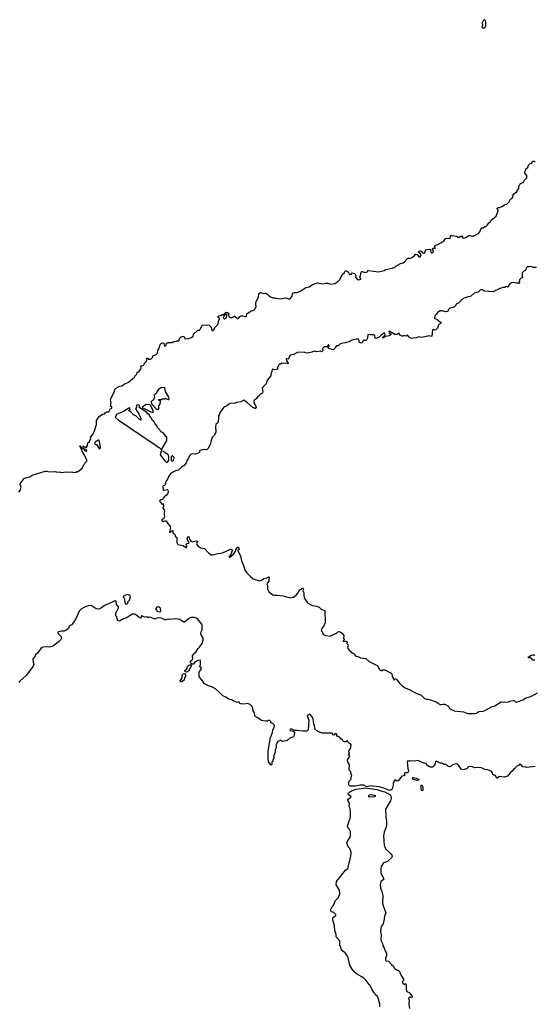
# Model space of a CAD drawing. Extents: x 2029826 to 2248070, y 228728 to 402406.
# Tile 96 of 256: x 2057553 to 2066748, y 308307 to 325910. Entities that reach past the tile are written whole.
import ezdxf

# ---------------------------------------------------------------- set-up
doc = ezdxf.new("R2010")
doc.units = 0

msp = doc.modelspace()

# ---------------------------------------------------------------- linework, layer by layer
at = {"layer": '0CON10XD'}
for points in [[(2065845, 325759), (2065855, 325763), (2065869, 325775), (2065884, 325805), (2065883, 325865), (2065875, 325890), (2065855, 325910), (2065835, 325890), (2065818, 325855), (2065820, 325815), (2065810, 325785), (2065825, 325763), (2065845, 325759)], [(2058674, 318184), (2058658, 318228), (2058625, 318288), (2058635, 318290), (2058663, 318243), (2058690, 318240), (2058710, 318215), (2058745, 318190), (2058752, 318205), (2058746, 318226), (2058690, 318240), (2058688, 318285), (2058695, 318292), (2058725, 318268), (2058745, 318269), (2058764, 318296), (2058768, 318345), (2058785, 318360), (2058793, 318353), (2058800, 318355), (2058802, 318375), (2058822, 318415), (2058818, 318435), (2058834, 318466), (2058866, 318504), (2058897, 318575), (2058927, 318673), (2058927, 318745), (2058974, 318816), (2059035, 318856), (2059067, 318863), (2059085, 318888), (2059105, 318900), (2059145, 318900), (2059175, 318960), (2059200, 318965), (2059200, 318985), (2059173, 319003), (2059189, 319065), (2059177, 319115), (2059185, 319150), (2059212, 319185), (2059212, 319195), (2059248, 319262), (2059255, 319302), (2059262, 319315), (2059299, 319341), (2059335, 319360), (2059375, 319363), (2059418, 319392), (2059495, 319430), (2059605, 319520), (2059610, 319535), (2059647, 319573), (2059654, 319606), (2059680, 319615), (2059710, 319655), (2059722, 319678), (2059720, 319715), (2059766, 319734), (2059778, 319745), (2059785, 319770), (2059815, 319800), (2059828, 319825), (2059819, 319845), (2059825, 319856), (2059845, 319858), (2059855, 319840), (2059895, 319840), (2059928, 319872), (2059932, 319895), (2059944, 319906), (2059990, 319925), (2060015, 319950), (2060023, 319995), (2060040, 320025), (2060061, 320105), (2060084, 320126), (2060097, 320133), (2060128, 320128), (2060133, 320093), (2060142, 320082), (2060155, 320080), (2060168, 320092), (2060170, 320115), (2060185, 320130), (2060205, 320130), (2060215, 320140), (2060275, 320140), (2060285, 320150), (2060315, 320150), (2060323, 320157), (2060355, 320160), (2060365, 320170), (2060395, 320170), (2060400, 320175), (2060400, 320205), (2060435, 320240), (2060453, 320247), (2060485, 320250), (2060502, 320212), (2060515, 320202), (2060575, 320208), (2060605, 320220), (2060615, 320230), (2060625, 320230), (2060650, 320255), (2060660, 320285), (2060735, 320360), (2060765, 320360), (2060775, 320370), (2060815, 320450), (2060905, 320452), (2060937, 320447), (2060972, 320415), (2060988, 320358), (2061005, 320350), (2061028, 320372), (2061042, 320408), (2061087, 320453), (2061107, 320503), (2061110, 320545), (2061120, 320555), (2061120, 320565), (2061092, 320592), (2061092, 320598), (2061113, 320617), (2061145, 320620), (2061175, 320640), (2061208, 320642), (2061212, 320658), (2061245, 320680), (2061268, 320678), (2061287, 320657), (2061282, 320625), (2061295, 320600), (2061335, 320582), (2061347, 320583), (2061385, 320610), (2061395, 320610), (2061445, 320570), (2061465, 320568), (2061488, 320605), (2061503, 320617), (2061535, 320618), (2061575, 320602), (2061600, 320605), (2061608, 320615), (2061610, 320655), (2061615, 320660), (2061650, 320675), (2061679, 320701), (2061735, 320716), (2061758, 320742), (2061778, 320785), (2061770, 320815), (2061773, 320857), (2061820, 320955), (2061827, 321005), (2061837, 321023), (2061855, 321032), (2061915, 321013), (2061945, 321019), (2061965, 321014), (2062035, 320956), (2062075, 320936), (2062105, 320940), (2062205, 320919), (2062315, 320936), (2062355, 320919), (2062372, 320918), (2062389, 320930), (2062420, 320970), (2062422, 320995), (2062435, 321020), (2062465, 321031), (2062505, 321034), (2062555, 321053), (2062591, 321069), (2062612, 321088), (2062665, 321120), (2062724, 321136), (2062785, 321178), (2062875, 321204), (2062965, 321187), (2063015, 321199), (2063058, 321198), (2063105, 321184), (2063186, 321194), (2063240, 321230), (2063281, 321269), (2063310, 321335), (2063328, 321362), (2063350, 321375), (2063365, 321410), (2063375, 321418), (2063395, 321418), (2063420, 321405), (2063440, 321365), (2063454, 321354), (2063475, 321358), (2063495, 321382), (2063543, 321373), (2063560, 321335), (2063552, 321305), (2063575, 321280), (2063605, 321262), (2063648, 321272), (2063648, 321285), (2063632, 321305), (2063643, 321335), (2063647, 321375), (2063655, 321398), (2063665, 321407), (2063675, 321409), (2063725, 321388), (2063766, 321404), (2063774, 321426), (2063785, 321428), (2063965, 321400), (2064065, 321424), (2064095, 321443), (2064146, 321454), (2064215, 321470), (2064255, 321488), (2064272, 321505), (2064355, 321550), (2064406, 321564), (2064430, 321580), (2064485, 321642), (2064495, 321648), (2064535, 321644), (2064564, 321656), (2064615, 321700), (2064625, 321720), (2064655, 321712), (2064683, 321673), (2064707, 321673), (2064723, 321687), (2064726, 321705), (2064716, 321726), (2064680, 321765), (2064685, 321770), (2064716, 321776), (2064729, 321769), (2064750, 321740), (2064776, 321734), (2064798, 321752), (2064804, 321796), (2064878, 321808), (2064900, 321795), (2064892, 321775), (2064900, 321755), (2064915, 321739), (2064925, 321737), (2064936, 321745), (2064946, 321766), (2064932, 321815), (2064955, 321830), (2064978, 321822), (2064970, 321865), (2064985, 321880), (2065025, 321890), (2065081, 321919), (2065130, 321955), (2065154, 321986), (2065175, 322002), (2065245, 322000), (2065248, 322045), (2065255, 322058), (2065275, 322050), (2065360, 322040), (2065385, 322023), (2065405, 322023), (2065435, 322039), (2065465, 322040), (2065470, 322035), (2065462, 322028), (2065463, 322013), (2065475, 322002), (2065523, 322017), (2065585, 322058), (2065635, 322042), (2065655, 322042), (2065753, 322087), (2065778, 322115), (2065793, 322167), (2065812, 322188), (2065835, 322190), (2065865, 322210), (2065885, 322210), (2065915, 322240), (2065934, 322276), (2065965, 322300), (2065975, 322328), (2066068, 322395), (2066100, 322495), (2066100, 322505), (2066085, 322520), (2066080, 322535), (2066105, 322552), (2066125, 322553), (2066168, 322572), (2066215, 322602), (2066255, 322612), (2066293, 322647), (2066321, 322699), (2066358, 322725), (2066372, 322768), (2066372, 322788), (2066435, 322830), (2066450, 322875), (2066470, 322895), (2066474, 322925), (2066497, 322975), (2066555, 323008), (2066575, 323040), (2066610, 323075), (2066618, 323115), (2066606, 323136), (2066578, 323165), (2066600, 323245), (2066630, 323270), (2066645, 323308), (2066668, 323335), (2066708, 323352), (2066715, 323378), (2066745, 323378), (2066765, 323360)], [(2066785, 321480), (2066735, 321482), (2066685, 321498), (2066665, 321490), (2066645, 321490), (2066633, 321497), (2066602, 321468), (2066598, 321442), (2066577, 321423), (2066565, 321420), (2066530, 321385), (2066530, 321325), (2066540, 321295), (2066512, 321288), (2066482, 321258), (2066480, 321215), (2066490, 321200), (2066427, 321197), (2066375, 321212), (2066343, 321207), (2066295, 321170), (2066287, 321143), (2066275, 321130), (2066267, 321137), (2066245, 321140), (2066215, 321122), (2066185, 321122), (2066155, 321108), (2066133, 321107), (2066085, 321078), (2066055, 321070), (2066015, 321043), (2065857, 321057), (2065825, 321079), (2065785, 321080), (2065745, 321037), (2065715, 321034), (2065675, 321019), (2065608, 320962), (2065567, 320953), (2065495, 320930), (2065452, 320905), (2065395, 320842), (2065354, 320826), (2065340, 320795), (2065320, 320775), (2065275, 320758), (2065240, 320755), (2065210, 320725), (2065210, 320705), (2065197, 320693), (2065165, 320688), (2065125, 320700), (2065105, 320700), (2065095, 320708), (2065067, 320707), (2065018, 320675), (2065003, 320647), (2064975, 320620), (2064960, 320575), (2064998, 320558), (2065005, 320550), (2065015, 320550), (2065070, 320505), (2065083, 320485), (2065041, 320459), (2065028, 320435), (2065017, 320393), (2064990, 320365), (2064965, 320362), (2064945, 320370), (2064932, 320365), (2064916, 320255), (2064906, 320244), (2064875, 320258), (2064735, 320230), (2064685, 320243), (2064635, 320222), (2064555, 320208), (2064513, 320235), (2064485, 320268), (2064455, 320252), (2064425, 320267), (2064407, 320253), (2064385, 320253), (2064351, 320271), (2064335, 320302), (2064325, 320303), (2064295, 320279), (2064255, 320280), (2064165, 320336), (2064155, 320340), (2064147, 320333), (2064152, 320312), (2064184, 320294), (2064187, 320273), (2064155, 320256), (2064091, 320249), (2064055, 320223), (2064043, 320225), (2064044, 320235), (2064072, 320258), (2064082, 320275), (2064080, 320300), (2064069, 320309), (2064015, 320275), (2063985, 320240), (2063915, 320210), (2063902, 320215), (2063899, 320265), (2063885, 320277), (2063815, 320274), (2063775, 320280), (2063770, 320215), (2063758, 320192), (2063735, 320172), (2063690, 320175), (2063678, 320142), (2063665, 320130), (2063635, 320130), (2063625, 320140), (2063605, 320200), (2063575, 320200), (2063514, 320186), (2063480, 320175), (2063450, 320155), (2063377, 320133), (2063298, 320122), (2063275, 320110), (2063245, 320080), (2063212, 320078), (2063193, 320057), (2063185, 320030), (2063162, 320008), (2063073, 320033), (2063062, 320042), (2063083, 320075), (2063077, 320095), (2063065, 320097), (2063050, 320070), (2063038, 320062), (2062995, 320060), (2062970, 320040), (2062963, 320025), (2062967, 319993), (2062945, 319970), (2062925, 319982), (2062865, 319971), (2062815, 319981), (2062772, 319965), (2062695, 319948), (2062658, 319955), (2062635, 319969), (2062515, 319960), (2062445, 319925), (2062404, 319916), (2062382, 319898), (2062353, 319847), (2062345, 319842), (2062325, 319849), (2062316, 319844), (2062321, 319811), (2062350, 319775), (2062350, 319765), (2062328, 319762), (2062295, 319771), (2062275, 319762), (2062243, 319767), (2062215, 319754), (2062195, 319754), (2062184, 319745), (2062178, 319722), (2062161, 319695), (2062158, 319685), (2062168, 319662), (2062135, 319659), (2062105, 319649), (2062075, 319660), (2062067, 319655), (2062060, 319620), (2062041, 319575), (2062040, 319545), (2061974, 319465), (2061959, 319401), (2061897, 319343), (2061888, 319325), (2061898, 319255), (2061892, 319235), (2061845, 319208), (2061833, 319187), (2061807, 319173), (2061785, 319137), (2061734, 319095), (2061738, 319058), (2061768, 319015), (2061779, 318975), (2061775, 318960), (2061755, 318960), (2061745, 318970), (2061723, 318973), (2061625, 319061), (2061555, 319107), (2061505, 319079), (2061425, 319064), (2061405, 319056), (2061315, 319046), (2061275, 319024), (2061254, 319006), (2061198, 318982), (2061134, 318896), (2061125, 318858), (2061105, 318830), (2061108, 318785), (2061098, 318725), (2061085, 318697), (2061058, 318675), (2061049, 318635), (2061060, 318535), (2061034, 318485), (2060991, 318439), (2060972, 318388), (2060957, 318315), (2060915, 318240), (2060900, 318225), (2060885, 318220), (2060845, 318226), (2060773, 318207), (2060761, 318169), (2060695, 318140), (2060641, 318149), (2060615, 318144), (2060585, 318113), (2060569, 318071), (2060544, 318035), (2060530, 317985), (2060484, 317936), (2060437, 317905), (2060389, 317855), (2060334, 317846), (2060276, 317814), (2060250, 317790), (2060220, 317750), (2060196, 317695), (2060177, 317673), (2060156, 317624), (2060147, 317585), (2060116, 317574), (2060108, 317565), (2060119, 317499), (2060135, 317496), (2060185, 317512), (2060200, 317500), (2060204, 317475), (2060200, 317445), (2060188, 317415), (2060165, 317400), (2060152, 317398), (2060114, 317356), (2060105, 317332), (2060065, 317320), (2060052, 317305), (2060055, 317293), (2060074, 317284), (2060085, 317252), (2060105, 317250), (2060115, 317260), (2060120, 317205), (2060112, 317195), (2060113, 317175), (2060135, 317150), (2060140, 317135), (2060133, 317075), (2060140, 317025), (2060122, 316988), (2060095, 316970), (2060093, 316955), (2060115, 316937), (2060147, 316953), (2060175, 316948), (2060189, 316915), (2060240, 316850), (2060248, 316828), (2060230, 316750), (2060235, 316742), (2060245, 316747), (2060265, 316767), (2060287, 316777), (2060290, 316730), (2060324, 316714), (2060332, 316675), (2060358, 316655), (2060363, 316633), (2060363, 316565), (2060378, 316528), (2060475, 316508), (2060535, 316470), (2060540, 316495), (2060530, 316535), (2060543, 316547), (2060575, 316550), (2060582, 316565), (2060553, 316613), (2060548, 316635), (2060562, 316665), (2060575, 316670), (2060586, 316625), (2060608, 316588), (2060635, 316577), (2060705, 316591), (2060728, 316588), (2060712, 316545), (2060719, 316525), (2060740, 316500), (2060787, 316467), (2060855, 316457), (2060935, 316371), (2060975, 316343), (2060995, 316341), (2061095, 316369), (2061175, 316380), (2061320, 316445), (2061343, 316443), (2061347, 316425)], [(2061215, 320560), (2061225, 320570), (2061238, 320572), (2061250, 320585), (2061250, 320605), (2061260, 320625), (2061245, 320640), (2061232, 320638), (2061202, 320608), (2061200, 320595), (2061190, 320585), (2061192, 320572), (2061205, 320560), (2061215, 320560)], [(2060025, 318940), (2060040, 318955), (2060040, 319005), (2060060, 319035), (2060060, 319065), (2060070, 319075), (2060068, 319088), (2060055, 319100), (2060042, 319102), (2060032, 319118), (2060085, 319120), (2060095, 319130), (2060145, 319130), (2060155, 319140), (2060165, 319140), (2060205, 319118), (2060215, 319120), (2060222, 319135), (2060215, 319160), (2060160, 319265), (2060145, 319330), (2060095, 319332), (2060075, 319328), (2060025, 319290), (2059989, 319231), (2059958, 319195), (2059959, 319161), (2059942, 319115), (2059903, 319077), (2059905, 319040), (2059995, 318950), (2060015, 318950), (2060025, 318940)], [(2060095, 318230), (2060177, 318375), (2060183, 318395), (2060180, 318455), (2060165, 318460), (2060150, 318475), (2060150, 318485), (2060108, 318528), (2060072, 318542), (2060058, 318578), (2060010, 318625), (2060010, 318645), (2059972, 318682), (2059958, 318718), (2059922, 318752), (2059908, 318788), (2059870, 318825), (2059870, 318845), (2059855, 318860), (2059845, 318860), (2059825, 318888), (2059692, 318975), (2059688, 318985), (2059692, 319005), (2059688, 319018), (2059655, 319027), (2059641, 319019), (2059638, 318985), (2059620, 318955), (2059640, 318935), (2059640, 318925), (2059680, 318865), (2059680, 318855), (2059720, 318785), (2059720, 318755), (2059715, 318750), (2059705, 318760), (2059692, 318762), (2059625, 318830), (2059595, 318840), (2059525, 318910), (2059515, 318910), (2059502, 318922), (2059505, 318930), (2059515, 318930), (2059528, 318955), (2059515, 318968), (2059504, 318966), (2059407, 318903), (2059289, 318855), (2059260, 318805), (2059315, 318757), (2059532, 318605), (2059935, 318332), (2059965, 318318), (2060015, 318278), (2060045, 318262), (2060075, 318232), (2060095, 318230)], [(2059935, 318890), (2059940, 318895), (2059940, 318925), (2059913, 318963), (2059897, 319007), (2059877, 319027), (2059815, 319028), (2059742, 318985), (2059751, 318971), (2059895, 318902), (2059935, 318890)], [(2058985, 318240), (2058998, 318255), (2058978, 318375), (2058965, 318390), (2058955, 318392), (2058902, 318355), (2058892, 318335), (2058905, 318320), (2058925, 318318), (2058974, 318244), (2058985, 318240)], [(2057539, 317461), (2057560, 317495), (2057578, 317555), (2057570, 317565), (2057570, 317585), (2057560, 317595), (2057560, 317615), (2057614, 317686), (2057635, 317708), (2057655, 317718), (2057732, 317738), (2057773, 317767), (2058005, 317836), (2058036, 317836), (2058065, 317824), (2058184, 317834), (2058225, 317818), (2058264, 317826), (2058295, 317814), (2058385, 317826), (2058415, 317820), (2058485, 317826), (2058515, 317817), (2058535, 317818), (2058567, 317823), (2058575, 317830), (2058595, 317830), (2058668, 317892), (2058680, 317925), (2058700, 317945), (2058715, 317980), (2058753, 318017), (2058751, 318035), (2058711, 318125), (2058674, 318184)], [(2060175, 317992), (2060200, 318005), (2060220, 318035), (2060220, 318085), (2060212, 318122), (2060202, 318135), (2060137, 318177), (2060123, 318193), (2060095, 318202), (2060082, 318195), (2060063, 318133), (2060144, 318024), (2060175, 317992)], [(2060285, 318020), (2060298, 318035), (2060310, 318085), (2060285, 318110), (2060275, 318110), (2060262, 318095), (2060258, 318035), (2060265, 318022), (2060285, 318020)], [(2061347, 316425), (2061332, 316358), (2061294, 316315), (2061293, 316303), (2061305, 316303), (2061365, 316351), (2061409, 316405), (2061417, 316435), (2061445, 316477), (2061465, 316482), (2061472, 316438), (2061450, 316425), (2061448, 316415), (2061496, 316326), (2061519, 316235), (2061554, 316155), (2061577, 316075), (2061611, 316021), (2061677, 315955), (2061726, 315916), (2061835, 315879), (2061884, 315896), (2061915, 315920), (2061967, 315933), (2062005, 315950), (2062019, 315935), (2062003, 315915), (2062002, 315875), (2061970, 315825), (2061979, 315795), (2061978, 315735), (2062010, 315675), (2062075, 315628), (2062095, 315620), (2062155, 315623), (2062258, 315612), (2062385, 315576), (2062445, 315586), (2062490, 315620), (2062526, 315664), (2062555, 315718), (2062588, 315732), (2062603, 315747), (2062617, 315747), (2062622, 315728), (2062610, 315705), (2062632, 315665), (2062629, 315625), (2062637, 315575), (2062697, 315485), (2062785, 315435), (2062855, 315428), (2062905, 315408), (2062945, 315366), (2062995, 315356), (2063003, 315345), (2063010, 315135), (2062988, 315072), (2062949, 315025), (2062941, 315005), (2062976, 314926), (2063015, 314903), (2063095, 314889), (2063213, 314945), (2063235, 314967), (2063265, 314970), (2063315, 314942), (2063328, 314922), (2063342, 314902), (2063340, 314845), (2063350, 314835), (2063348, 314822), (2063332, 314808), (2063332, 314802), (2063382, 314802), (2063405, 314790), (2063410, 314775), (2063400, 314765), (2063400, 314755), (2063417, 314737), (2063420, 314715), (2063409, 314691), (2063415, 314670), (2063445, 314633), (2063478, 314608), (2063485, 314592), (2063525, 314580), (2063530, 314565), (2063561, 314531), (2063595, 314527), (2063645, 314503), (2063737, 314487), (2063797, 314437), (2063942, 314362), (2063960, 314340), (2063975, 314298), (2064005, 314277), (2064023, 314273), (2064044, 314286), (2064075, 314286), (2064189, 314229), (2064203, 314213), (2064208, 314165), (2064245, 314100), (2064255, 314130), (2064285, 314122), (2064334, 314054), (2064388, 313998), (2064443, 313963), (2064515, 313934), (2064626, 313876), (2064724, 313834), (2064788, 313775), (2064815, 313761), (2064845, 313762), (2064895, 313753), (2064994, 313714), (2065065, 313668), (2065085, 313667), (2065115, 313676), (2065148, 313675), (2065215, 313636), (2065235, 313601), (2065255, 313581), (2065318, 313555), (2065485, 313536), (2065541, 313511), (2065563, 313507), (2065685, 313506), (2065717, 313513), (2065755, 313542), (2065835, 313548), (2065863, 313557), (2065985, 313624), (2066042, 313645), (2066155, 313712), (2066175, 313708), (2066215, 313712), (2066275, 313707), (2066311, 313729), (2066365, 313740), (2066387, 313737), (2066410, 313715), (2066425, 313710), (2066485, 313729), (2066500, 313740), (2066545, 313749), (2066605, 313786), (2066687, 313813), (2066805, 313876)], [(2059465, 315463), (2059484, 315476), (2059491, 315509), (2059515, 315532), (2059532, 315595), (2059525, 315616), (2059475, 315631), (2059445, 315624), (2059400, 315595), (2059400, 315585), (2059418, 315568), (2059423, 315555), (2059432, 315485), (2059445, 315468), (2059465, 315463)], [(2066762, 312558), (2066615, 312538), (2066595, 312549), (2066545, 312550), (2066506, 312596), (2066485, 312598), (2066470, 312575), (2066425, 312560), (2066410, 312535), (2066375, 312508), (2066354, 312475), (2066316, 312445), (2066272, 312385), (2066215, 312368), (2066125, 312379), (2066109, 312371), (2066085, 312348), (2066072, 312355), (2066054, 312395), (2066024, 312404), (2066007, 312415), (2066003, 312445), (2065975, 312476), (2065915, 312499), (2065865, 312507), (2065805, 312537), (2065735, 312541), (2065685, 312534), (2065645, 312554), (2065585, 312560), (2065562, 312548), (2065549, 312525), (2065536, 312515), (2065475, 312499), (2065439, 312510), (2065396, 312585), (2065360, 312605), (2065285, 312590), (2065254, 312556), (2065235, 312554), (2065203, 312565), (2065175, 312594), (2065134, 312594), (2065095, 312619), (2065065, 312618), (2064995, 312653), (2064982, 312645), (2064978, 312605), (2064943, 312557), (2064931, 312549), (2064895, 312546), (2064875, 312552), (2064827, 312585), (2064820, 312615), (2064765, 312624), (2064665, 312668), (2064615, 312652), (2064545, 312662), (2064525, 312652), (2064485, 312652), (2064475, 312640), (2064487, 312525), (2064498, 312485), (2064495, 312455), (2064485, 312448), (2064444, 312446), (2064422, 312435), (2064433, 312405), (2064415, 312392), (2064383, 312387), (2064318, 312305), (2064305, 312298), (2064285, 312302), (2064265, 312323), (2064255, 312316), (2064228, 312265), (2064228, 312225), (2064208, 312152), (2064175, 312132), (2064131, 312141), (2064075, 312166), (2063975, 312195), (2063815, 312215), (2063755, 312198), (2063741, 312201), (2063705, 312225), (2063635, 312224), (2063545, 312209), (2063459, 312205), (2063440, 312220), (2063427, 312245), (2063437, 312265), (2063440, 312295), (2063472, 312325), (2063480, 312385), (2063490, 312395), (2063483, 312403), (2063467, 312465), (2063442, 312495), (2063448, 312595), (2063421, 312625), (2063412, 312675), (2063450, 312745), (2063433, 312775), (2063447, 312805), (2063436, 312816), (2063432, 312835), (2063469, 312895), (2063473, 312945), (2063462, 312965), (2063431, 312981), (2063410, 313015), (2063400, 313015), (2063382, 312998), (2063355, 312998), (2063340, 313005), (2063325, 313020), (2063320, 313035), (2063294, 313054), (2063266, 313086), (2063245, 313098), (2063212, 313102), (2063222, 313118), (2063222, 313135), (2063205, 313143), (2063185, 313140), (2063178, 313122), (2063165, 313120), (2063150, 313125), (2063150, 313145), (2063130, 313155), (2062955, 313156), (2062882, 313182), (2062829, 313235), (2062818, 313295), (2062808, 313315), (2062795, 313412), (2062775, 313453), (2062746, 313486), (2062735, 313489), (2062725, 313489), (2062688, 313465), (2062717, 313387), (2062706, 313215), (2062691, 313195), (2062675, 313188), (2062615, 313192), (2062505, 313205), (2062462, 313202), (2062415, 313228), (2062391, 313229), (2062378, 313215), (2062384, 313204), (2062438, 313188), (2062462, 313172), (2062457, 313113), (2062445, 313090), (2062435, 313082), (2062385, 313072), (2062334, 313025), (2062315, 313015), (2062245, 313008), (2062215, 313030), (2062209, 313021), (2062168, 313005), (2062134, 312955), (2062133, 312895), (2062117, 312855), (2062118, 312815), (2062096, 312755), (2062096, 312705), (2062078, 312675), (2062075, 312650), (2062060, 312635), (2062058, 312595), (2062045, 312582), (2062030, 312595), (2062028, 312618), (2062005, 312620), (2061998, 312628), (2061991, 312715), (2061994, 312835), (2062034, 313076), (2062070, 313165), (2062078, 313212), (2062100, 313255), (2062108, 313285), (2062100, 313305), (2062077, 313327), (2062042, 313342), (2062040, 313365), (2062025, 313380), (2061995, 313380), (2061985, 313370), (2061945, 313370), (2061875, 313383), (2061805, 313431), (2061773, 313445), (2061757, 313465), (2061746, 313516), (2061723, 313555), (2061720, 313595), (2061705, 313630), (2061696, 313646), (2061668, 313668), (2061623, 313683), (2061555, 313676), (2061505, 313679), (2061486, 313686), (2061476, 313706), (2061465, 313712), (2061435, 313704), (2061335, 313748), (2061285, 313761), (2061237, 313797), (2061185, 313820), (2061119, 313889), (2061049, 313945), (2060995, 313976), (2060925, 314001), (2060856, 314035), (2060822, 314092), (2060766, 314156), (2060762, 314172), (2060762, 314245), (2060799, 314305), (2060795, 314320), (2060773, 314343), (2060786, 314384), (2060784, 314424), (2060782, 314445), (2060775, 314458), (2060735, 314452), (2060685, 314422), (2060659, 314391), (2060645, 314386), (2060631, 314391), (2060609, 314415), (2060601, 314435), (2060614, 314456), (2060646, 314475), (2060647, 314497), (2060638, 314515), (2060642, 314535), (2060675, 314582), (2060702, 314605), (2060741, 314669), (2060768, 314692), (2060794, 314735), (2060815, 314756), (2060834, 314815), (2060829, 314855), (2060798, 314915), (2060790, 314945), (2060793, 314965), (2060816, 315005), (2060814, 315085), (2060806, 315105), (2060735, 315192), (2060715, 315207), (2060675, 315221), (2060610, 315225), (2060585, 315213), (2060495, 315142), (2060485, 315142), (2060415, 315186), (2060345, 315199), (2060225, 315187), (2060205, 315190), (2060165, 315178), (2060145, 315178), (2060085, 315210), (2060055, 315217), (2060005, 315212), (2059965, 315193), (2059943, 315203), (2059885, 315228), (2059865, 315222), (2059845, 315222), (2059825, 315232), (2059795, 315228), (2059755, 315238), (2059735, 315250), (2059722, 315248), (2059723, 315217), (2059715, 315208), (2059685, 315223), (2059624, 315274), (2059603, 315283), (2059565, 315282), (2059455, 315212), (2059405, 315200), (2059335, 315158), (2059315, 315160), (2059293, 315193), (2059290, 315235), (2059270, 315255), (2059270, 315305), (2059278, 315312), (2059310, 315385), (2059320, 315395), (2059320, 315415), (2059283, 315453), (2059278, 315508), (2059265, 315520), (2059255, 315520), (2059125, 315459), (2059082, 315445), (2058998, 315385), (2058965, 315372), (2058919, 315379), (2058828, 315438), (2058775, 315432), (2058725, 315414), (2058655, 315377), (2058615, 315336), (2058559, 315211), (2058514, 315136), (2058480, 315090), (2058438, 315065), (2058422, 315025), (2058395, 315005), (2058345, 314979), (2058295, 314976), (2058246, 314964), (2058236, 314955), (2058240, 314935), (2058294, 314885), (2058298, 314852), (2058288, 314832), (2058245, 314785), (2058179, 314731), (2058142, 314708), (2058104, 314696), (2057975, 314692), (2057955, 314686), (2057932, 314668), (2057870, 314585), (2057834, 314556), (2057815, 314510), (2057790, 314485), (2057793, 314425), (2057803, 314385), (2057792, 314355), (2057670, 314185), (2057556, 314084), (2057535, 314062)], [(2060055, 315324), (2060072, 315335), (2060067, 315387), (2060035, 315412), (2060005, 315408), (2059986, 315385), (2059988, 315365), (2060015, 315328), (2060055, 315324)], [(2066755, 314459), (2066725, 314458), (2066702, 314485), (2066675, 314502), (2066645, 314503), (2066640, 314515), (2066685, 314544), (2066725, 314557), (2066745, 314557), (2066760, 314545)], [(2060445, 314071), (2060424, 314074), (2060420, 314085), (2060456, 314145), (2060457, 314185), (2060464, 314205), (2060475, 314218), (2060495, 314219), (2060516, 314195), (2060517, 314165), (2060499, 314141), (2060489, 314105), (2060445, 314071)], [(2060535, 314244), (2060511, 314251), (2060502, 314265), (2060504, 314276), (2060542, 314305), (2060552, 314345), (2060575, 314372), (2060595, 314379), (2060612, 314375), (2060622, 314365), (2060566, 314264), (2060551, 314249), (2060535, 314244)], [(2064655, 312309), (2064595, 312327), (2064578, 312335), (2064569, 312355), (2064585, 312365), (2064645, 312349), (2064685, 312326), (2064685, 312314), (2064655, 312309)], [(2063991, 308265), (2063986, 308315), (2063974, 308345), (2063970, 308390), (2063946, 308446), (2063910, 308475), (2063904, 308494), (2063880, 308520), (2063845, 308577), (2063816, 308646), (2063799, 308659), (2063742, 308732), (2063707, 308767), (2063665, 308800), (2063572, 308855), (2063526, 308895), (2063491, 308935), (2063451, 309005), (2063420, 309140), (2063402, 309182), (2063370, 309230), (2063329, 309255), (2063305, 309278), (2063294, 309325), (2063274, 309365), (2063271, 309441), (2063209, 309515), (2063209, 309555), (2063185, 309625), (2063178, 309708), (2063151, 309815), (2063147, 309845), (2063154, 309865), (2063201, 309895), (2063204, 309914), (2063166, 309946), (2063125, 309961), (2063108, 309995), (2063128, 310045), (2063153, 310065), (2063168, 310085), (2063175, 310122), (2063192, 310155), (2063251, 310215), (2063272, 310285), (2063270, 310350), (2063210, 310445), (2063215, 310500), (2063373, 310705), (2063417, 310733), (2063470, 310955), (2063474, 311024), (2063466, 311065), (2063451, 311095), (2063424, 311125), (2063399, 311195), (2063415, 311233), (2063454, 311285), (2063466, 311324), (2063464, 311395), (2063442, 311445), (2063412, 311472), (2063409, 311485), (2063439, 311585), (2063458, 311625), (2063464, 311685), (2063462, 311725), (2063460, 311805), (2063440, 311845), (2063448, 311905), (2063426, 311926), (2063419, 311965), (2063427, 311983), (2063465, 312007), (2063478, 312025), (2063427, 312055), (2063424, 312075), (2063429, 312085), (2063482, 312125), (2063565, 312155), (2063735, 312180), (2063935, 312148), (2064025, 312118), (2064078, 312108), (2064174, 312055), (2064181, 312045), (2064191, 311995), (2064176, 311944), (2064092, 311795), (2064097, 311655), (2064109, 311575), (2064106, 311515), (2064094, 311465), (2064064, 311385), (2064051, 311315), (2064068, 311155), (2064082, 311105), (2064098, 311078), (2064164, 311014), (2064194, 310994), (2064206, 310955), (2064194, 310925), (2064145, 310876), (2064125, 310862), (2064052, 310838), (2064010, 310770), (2064003, 310737), (2064006, 310655), (2064057, 310545), (2064041, 310525), (2064012, 310508), (2064005, 310498), (2063994, 310445), (2063998, 310385), (2064025, 310322), (2064041, 310255), (2064038, 310125), (2064044, 310085), (2064096, 309945), (2064092, 309925), (2064070, 309885), (2064061, 309795), (2064040, 309735), (2064014, 309696), (2064003, 309655), (2064002, 309605), (2064009, 309555), (2064004, 309455), (2064040, 309385), (2064044, 309344), (2064066, 309316), (2064076, 309275), (2064104, 309235), (2064110, 309215), (2064110, 309175), (2064088, 309135), (2064089, 309095), (2064096, 309086), (2064135, 309081), (2064150, 309070), (2064195, 309017), (2064235, 308992), (2064245, 308960), (2064257, 308947), (2064275, 308938), (2064285, 308922), (2064295, 308918), (2064315, 308920), (2064334, 308904), (2064372, 308822), (2064413, 308755), (2064410, 308735), (2064392, 308715), (2064395, 308690), (2064423, 308663), (2064445, 308680), (2064450, 308675), (2064457, 308655), (2064458, 308575), (2064465, 308550), (2064485, 308530), (2064515, 308518), (2064567, 308455), (2064567, 308433), (2064557, 308423), (2064535, 308432), (2064518, 308432), (2064502, 308415), (2064513, 308383), (2064504, 308316), (2064517, 308235)], [(2064745, 312126), (2064731, 312135), (2064726, 312165), (2064725, 312215), (2064735, 312229), (2064745, 312222), (2064759, 312195), (2064755, 312138), (2064745, 312126)], [(2063805, 312018), (2063895, 312022), (2063915, 312036), (2063825, 312053), (2063797, 312045), (2063784, 312035), (2063782, 312025), (2063805, 312018)]]:
    msp.add_lwpolyline(points, dxfattribs=at)

doc.saveas('drawing.dxf')
